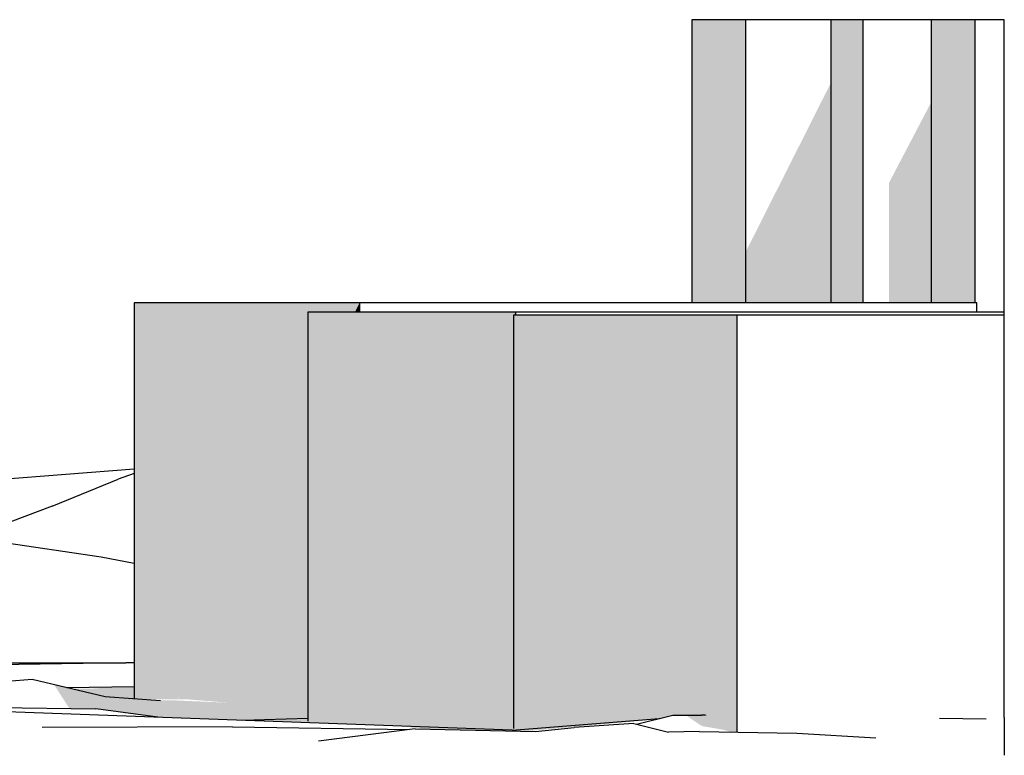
# Model space of a CAD drawing. Header units: millimetres. Extents: x -88082 to -45279, y 32968 to 65044.
# Tile 21 of 21: x -59563 to -45279, y 43167 to 53834. Entities that reach past the tile are written whole.
import ezdxf

# ---------------------------------------------------------------- set-up
doc = ezdxf.new("R2010")
doc.units = ezdxf.units.MM
doc.header["$LTSCALE"] = 0.5
doc.header["$MEASUREMENT"] = 0
doc.linetypes.add('PLINE', pattern=[0])
doc.layers.add('711--_E__ Eksisterende terreng(Nye konstruksjoner)', color=7, linetype='Continuous')

msp = doc.modelspace()

# ---------------------------------------------------------------- hatches: boundary and pattern name
at = {"layer": '711--_E__ Eksisterende terreng(Nye konstruksjoner)', "linetype": 'Continuous'}
for points in [[(-49811, 53834), (-49811, 49728), (-49526, 49728), (-49036, 53834)], [(-49036, 53834), (-49526, 49728), (-49036, 49728)], [(-47796, 49728), (-47625, 49728), (-47332, 53834), (-47796, 53834)], [(-47332, 53834), (-47625, 49728), (-47332, 49728)], [(-46342, 49728), (-46108, 49728), (-45706, 53834), (-46342, 53834)], [(-46108, 49728), (-45706, 49728), (-45706, 53834)], [(-49036, 49728), (-48409, 49728), (-47796, 52068), (-47796, 52916), (-49036, 50455)], [(-46342, 52632), (-46952, 51468), (-46952, 49728), (-46736, 49728), (-46342, 51306)], [(-48409, 49728), (-47796, 49728), (-47796, 52068)], [(-46736, 49728), (-46342, 49728), (-46342, 51306)], [(-54633, 49728), (-57901, 49728), (-57901, 43996), (-57535, 44003), (-57511, 44003), (-55384, 48235), (-55384, 49591), (-54702, 49591)], [(-54633, 49728), (-54702, 49591), (-54633, 49591)], [(-55384, 43663), (-55123, 43654), (-52399, 49531), (-52399, 49551), (-52390, 49551), (-52371, 49591), (-55384, 49591)], [(-52371, 49591), (-52390, 49551), (-52371, 49551)], [(-55123, 43654), (-53355, 43592), (-52399, 43554), (-52399, 49531)], [(-52399, 43553), (-52224, 43546), (-52150, 43551), (-49160, 49551), (-52399, 49551)], [(-52150, 43551), (-50287, 43701), (-50087, 43750), (-49670, 43750), (-49616, 43749), (-49598, 43744), (-49582, 43739), (-49193, 43503), (-49160, 43502), (-49160, 49551)], [(-57511, 44003), (-56785, 43995), (-55384, 43852), (-55384, 48235)], [(-59068, 44196), (-58841, 43845), (-58484, 43840), (-58321, 44020)], [(-58717, 44113), (-57901, 44106), (-57901, 44164), (-58673, 44154), (-58405, 44134), (-58811, 44135)], [(-58717, 44113), (-58321, 44020), (-57970, 43994), (-57901, 43996), (-57901, 44106)], [(-58484, 43840), (-58459, 43840), (-57723, 43740), (-58321, 44020)], [(-56965, 43696), (-58321, 44020), (-57723, 43740), (-57560, 43718)], [(-58321, 44020), (-56965, 43696), (-56694, 43686), (-57519, 43960)], [(-57970, 43994), (-57938, 43991), (-57535, 44003), (-57901, 43996), (-57901, 43996)], [(-57135, 43978), (-56785, 43995), (-57535, 44003), (-57938, 43991), (-57791, 43980)], [(-57519, 43960), (-57389, 43966), (-57574, 43964)], [(-57519, 43960), (-55384, 43821), (-55384, 43852), (-56785, 43995), (-57135, 43978), (-56526, 43929), (-57389, 43966)], [(-57519, 43960), (-56694, 43686), (-56328, 43673), (-55384, 43702), (-55384, 43821)], [(-49670, 43750), (-49903, 43750), (-49667, 43591)], [(-49670, 43750), (-49598, 43744), (-49616, 43749)], [(-49598, 43744), (-49670, 43750), (-49582, 43739)], [(-49356, 43537), (-49235, 43503), (-49193, 43503), (-49582, 43739), (-49670, 43750)], [(-49667, 43591), (-49356, 43537), (-49670, 43750)], [(-55384, 43702), (-56328, 43673), (-52417, 43530), (-53355, 43592), (-55384, 43663)], [(-53729, 43552), (-52417, 43530), (-54007, 43588)], [(-52399, 43554), (-53355, 43592), (-52417, 43530), (-52224, 43546), (-52399, 43553)], [(-52440, 43518), (-52257, 43514), (-50359, 43683), (-50287, 43701), (-52417, 43530)], [(-53729, 43552), (-53663, 43546), (-53138, 43534), (-52417, 43530)], [(-53138, 43534), (-52635, 43523), (-52440, 43518), (-52417, 43530)]]:
    msp.add_hatch(color=256, dxfattribs=at).paths.add_polyline_path(points)

# ---------------------------------------------------------------- linework, layer by layer
at = {"layer": '711--_E__ Eksisterende terreng(Nye konstruksjoner)', "linetype": 'PLINE'}
for p, q in [((-49811, 53834), (-49811, 49728)), ((-49036, 53834), (-49811, 53834)), ((-49036, 53834), (-49036, 49728)), ((-47796, 53834), (-49036, 53834)), ((-47796, 53834), (-47796, 49728)), ((-47332, 53834), (-47796, 53834)), ((-47332, 53834), (-47332, 49728)), ((-46342, 53834), (-47332, 53834)), ((-46342, 53834), (-46342, 49728)), ((-45706, 53834), (-46342, 53834)), ((-45706, 53834), (-45706, 49728)), ((-45279, 53834), (-45706, 53834)), ((-45279, 49591), (-45279, 53834)), ((-57901, 49728), (-57901, 43996)), ((-54633, 49728), (-57901, 49728)), ((-54633, 49728), (-54633, 49591)), ((-45677, 49728), (-54633, 49728)), ((-45677, 49591), (-45677, 49728)), ((-55384, 49591), (-55384, 43663)), ((-52371, 49591), (-55384, 49591)), ((-52371, 49591), (-52371, 49551)), ((-45279, 49591), (-52371, 49591)), ((-45279, 49551), (-45279, 49591)), ((-52399, 49551), (-52399, 43553)), ((-49160, 49551), (-52399, 49551)), ((-49160, 49551), (-49160, 43502)), ((-45279, 49551), (-49160, 49551)), ((-45279, 45868), (-45279, 49551)), ((-63286, 46900), (-57901, 47322)), ((-59091, 46780), (-58135, 47170)), ((-57901, 47252), (-58135, 47170)), ((-59091, 46780), (-60298, 46323)), ((-58382, 46040), (-60959, 46420)), ((-57901, 45950), (-58382, 46040)), ((-45279, 43714), (-45279, 45868)), ((-58025, 44510), (-62893, 44430)), ((-62017, 44510), (-58025, 44510)), ((-57901, 44510), (-58025, 44510)), ((-59745, 44240), (-59383, 44270)), ((-59383, 44270), (-58321, 44020)), ((-58881, 44152), (-57901, 44164)), ((-58321, 44020), (-57519, 43960)), ((-60602, 43870), (-58459, 43840)), ((-52417, 43530), (-60091, 43810)), ((-57560, 43718), (-58459, 43840)), ((-50613, 43620), (-50087, 43750)), ((-50087, 43750), (-49670, 43750)), ((-49616, 43749), (-49670, 43750)), ((-45279, 43714), (-45279, 43705)), ((-56475, 43580), (-59236, 43570)), ((-56475, 43580), (-53910, 43539)), ((-55384, 43702), (-56328, 43673)), ((-52417, 43530), (-50287, 43701)), ((-52082, 43510), (-51520, 43570)), ((-50653, 43630), (-51520, 43570)), ((-50653, 43630), (-50152, 43500)), ((-45542, 43690), (-46219, 43700)), ((-45279, 43705), (-45279, 43565)), ((-53825, 43550), (-55226, 43370)), ((-53825, 43550), (-52082, 43510)), ((-49707, 43510), (-50152, 43500)), ((-49707, 43510), (-48287, 43490)), ((-48287, 43490), (-47141, 43420)), ((-45279, 43565), (-45279, 43550)), ((-45279, 43550), (-45279, 43531)), ((-45279, 43531), (-45279, 43464)), ((-45279, 43464), (-45279, 43167))]:
    msp.add_line(p, q, dxfattribs=at)

doc.saveas('drawing.dxf')
